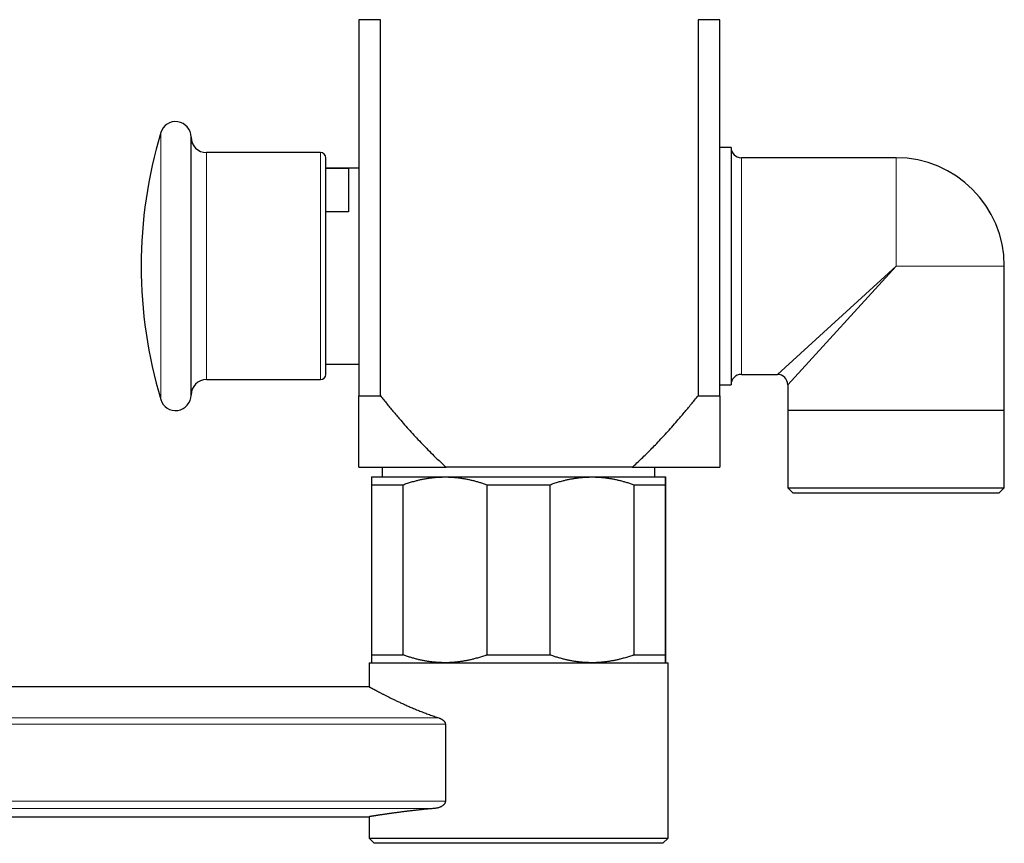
# Model space of a CAD drawing. Header units: millimetres. Extents: x 8 to 1136, y 12 to 650.
# Tile 6 of 48: x 292 to 388, y 472 to 552. Entities that reach past the tile are written whole.
import ezdxf

# ---------------------------------------------------------------- set-up
doc = ezdxf.new("R2010")
doc.units = ezdxf.units.MM

msp = doc.modelspace()

# ---------------------------------------------------------------- linework, layer by layer
at = {"color": 7, "linetype": 'Continuous', "lineweight": 30}
for p, q in [((327.43, 552.078), (325.333, 552.078)), ((325.333, 552.078), (325.333, 515.632)), ((327.43, 515.632), (327.43, 552.078)), ((358.236, 552.078), (358.236, 515.632)), ((360.333, 552.078), (358.236, 552.078)), ((360.333, 515.632), (360.333, 552.078)), ((309.068, 515.704), (309.068, 540.704)), ((361.433, 539.704), (360.333, 539.704)), ((361.433, 539.704), (361.433, 516.704)), ((321.633, 539.204), (310.568, 539.204)), ((322.133, 517.704), (322.133, 538.704)), ((377.433, 538.704), (362.433, 538.704)), ((325.333, 537.704), (322.133, 537.704)), ((322.133, 537.687), (324.333, 537.687)), ((324.333, 537.687), (324.333, 533.444)), ((324.333, 533.444), (322.133, 533.444)), ((387.933, 514.204), (387.933, 528.204)), ((322.133, 518.704), (325.333, 518.704)), ((362.433, 517.704), (365.933, 517.704)), ((310.568, 517.204), (321.633, 517.204)), ((360.333, 516.704), (361.433, 516.704)), ((366.933, 516.704), (366.933, 514.204)), ((325.333, 515.632), (327.43, 515.632)), ((358.236, 515.632), (360.333, 515.632)), ((387.933, 514.204), (366.933, 514.204)), ((366.956, 514.204), (366.956, 506.704)), ((387.911, 506.704), (387.911, 514.204)), ((325.333, 508.704), (333.819, 508.704)), ((327.613, 508.704), (327.613, 507.766)), ((351.847, 508.704), (333.819, 508.704)), ((351.847, 508.704), (360.333, 508.704)), ((354.054, 507.766), (354.054, 508.704)), ((326.575, 507.016), (329.64, 507.016)), ((326.575, 507.016), (326.575, 490.516)), ((326.579, 507.766), (333.694, 507.766)), ((329.64, 490.516), (329.64, 507.016)), ((333.694, 507.766), (347.944, 507.766)), ((337.748, 507.016), (343.886, 507.016)), ((337.748, 507.016), (337.748, 490.516)), ((343.886, 490.516), (343.886, 507.016)), ((347.944, 507.766), (355.079, 507.766)), ((352.002, 507.016), (352.002, 490.516)), ((352.002, 507.016), (355.075, 507.016)), ((355.075, 490.516), (355.075, 507.016)), ((355.083, 507.016), (355.083, 490.516)), ((366.956, 506.704), (367.456, 506.204)), ((366.956, 506.704), (387.911, 506.704)), ((387.411, 506.204), (367.456, 506.204)), ((387.411, 506.204), (387.911, 506.704)), ((326.575, 490.516), (329.64, 490.516)), ((337.748, 490.516), (343.886, 490.516)), ((352.002, 490.516), (355.075, 490.516)), ((326.329, 489.766), (326.329, 487.442)), ((326.329, 489.766), (355.329, 489.766)), ((355.329, 472.766), (355.329, 489.766)), ((355.329, 489.766), (355.329, 489.766)), ((326.329, 487.442), (30.73, 487.442)), ((333.732, 483.795), (333.732, 476.345)), ((51.294, 474.842), (326.329, 474.842)), ((326.329, 474.842), (326.329, 472.766)), ((326.329, 472.766), (326.829, 472.266)), ((326.329, 472.766), (355.329, 472.766)), ((354.829, 472.266), (355.329, 472.766)), ((354.829, 472.266), (326.829, 472.266))]:
    msp.add_line(p, q, dxfattribs=at)
at = {"color": 252, "linetype": 'Continuous', "lineweight": 0}
for p, q in [((306.131, 515.273), (306.131, 541.135)), ((310.568, 517.204), (310.568, 539.204)), ((321.633, 517.204), (321.633, 539.204)), ((362.433, 538.704), (362.433, 517.704)), ((377.433, 538.704), (377.433, 528.204)), ((365.933, 517.704), (377.433, 528.204)), ((377.433, 528.204), (366.933, 516.704)), ((387.933, 528.204), (377.433, 528.204)), ((39.969, 484.415), (333.101, 484.415)), ((333.732, 483.795), (39.969, 483.795)), ((39.969, 476.345), (333.732, 476.345)), ((332.745, 475.652), (39.969, 475.652))]:
    msp.add_line(p, q, dxfattribs=at)
at = {"color": 7, "linetype": 'Continuous', "lineweight": 30}
for centre, radius, start, end in [((307.568, 540.704), 1.5, 0, 163.30025), ((349.233, 528.204), 45, 163.30025, 196.69975), ((310.568, 540.704), 1.5, 180, 270), ((362.433, 539.704), 1, 180, 270), ((321.633, 538.704), 0.5, 0, 90), ((377.433, 528.204), 10.5, 0, 90), ((321.633, 517.704), 0.5, 270, 0), ((362.433, 516.704), 1, 90, 180), ((365.933, 516.704), 1, 0.04049, 89.96456), ((310.568, 515.704), 1.5, 90, 180), ((307.568, 515.704), 1.5, 196.69975, 0)]:
    msp.add_arc(centre, radius, start, end, dxfattribs=at)
for points, knots in [([(325.333, 508.704), (325.333, 508.705), (325.333, 508.708), (325.333, 508.73), (325.333, 508.764), (325.333, 508.812), (325.333, 508.874), (325.333, 508.949), (325.333, 509.037), (325.333, 509.137), (325.333, 509.25), (325.333, 509.375), (325.333, 509.512), (325.333, 509.659), (325.333, 509.816), (325.333, 509.992), (325.333, 510.188), (325.333, 510.404), (325.333, 510.631), (325.333, 510.867), (325.333, 511.132), (325.333, 511.43), (325.333, 511.759), (325.333, 512.096), (325.333, 512.447), (325.333, 512.812), (325.333, 513.193), (325.333, 513.582), (325.333, 514.022), (325.333, 514.518), (325.333, 515.069), (325.333, 515.445), (325.333, 515.632)], [0, 0, 0, 0, 0.025529, 0.051076, 0.076623, 0.102153, 0.128051, 0.153971, 0.1799, 0.205825, 0.231727, 0.258291, 0.28487, 0.311456, 0.33804, 0.364608, 0.39564, 0.426686, 0.45774, 0.488792, 0.519829, 0.558964, 0.5981, 0.636473, 0.674847, 0.715333, 0.755824, 0.796318, 0.836805, 0.891201, 0.945602, 1, 1, 1, 1]), ([(327.43, 515.632), (327.646, 515.366), (328.077, 514.835), (328.734, 514.046), (329.345, 513.33), (329.909, 512.685), (330.423, 512.11), (330.945, 511.542), (331.484, 510.969), (332.043, 510.395), (332.558, 509.883), (333.016, 509.442), (333.414, 509.069), (333.684, 508.826), (333.819, 508.704)], [0, 0, 0, 0, 0.108824, 0.217651, 0.326473, 0.408223, 0.489978, 0.57173, 0.653477, 0.740044, 0.82661, 0.884406, 0.942205, 1, 1, 1, 1]), ([(351.847, 508.704), (352.002, 508.844), (352.312, 509.123), (352.767, 509.553), (353.216, 509.989), (353.659, 510.432), (354.132, 510.918), (354.636, 511.45), (355.166, 512.026), (355.688, 512.607), (356.263, 513.263), (356.891, 513.997), (357.569, 514.81), (358.014, 515.358), (358.236, 515.632)], [0, 0, 0, 0, 0.06634, 0.132691, 0.19905, 0.265408, 0.331754, 0.414949, 0.498144, 0.580725, 0.663307, 0.775535, 0.887769, 1, 1, 1, 1]), ([(360.333, 515.632), (360.333, 515.445), (360.333, 515.069), (360.333, 514.518), (360.333, 514.027), (360.333, 513.596), (360.333, 513.222), (360.333, 512.855), (360.333, 512.495), (360.333, 512.144), (360.333, 511.802), (360.333, 511.471), (360.333, 511.17), (360.333, 510.898), (360.333, 510.654), (360.333, 510.419), (360.333, 510.195), (360.333, 509.996), (360.333, 509.82), (360.333, 509.666), (360.333, 509.522), (360.333, 509.387), (360.333, 509.262), (360.333, 509.147), (360.333, 509.044), (360.333, 508.953), (360.333, 508.875), (360.333, 508.812), (360.333, 508.764), (360.333, 508.73), (360.333, 508.708), (360.333, 508.705), (360.333, 508.704)], [0, 0, 0, 0, 0.0543978, 0.1087987, 0.1631947, 0.2021616, 0.2411336, 0.2801041, 0.319069, 0.3581588, 0.3972482, 0.4361392, 0.4750296, 0.5070945, 0.5391757, 0.5712587, 0.6033328, 0.6353918, 0.6613324, 0.6872879, 0.7132459, 0.7391967, 0.7651332, 0.7916627, 0.818216, 0.8447745, 0.8713224, 0.8978474, 0.9233775, 0.9489245, 0.9744708, 1, 1, 1, 1]), ([(326.579, 507.766), (326.579, 507.765), (326.579, 507.763), (326.578, 507.747), (326.578, 507.72), (326.578, 507.683), (326.577, 507.635), (326.577, 507.577), (326.577, 507.51), (326.576, 507.432), (326.576, 507.344), (326.576, 507.244), (326.575, 507.136), (326.575, 507.056), (326.575, 507.016)], [0, 0, 0, 0, 0.082113, 0.164256, 0.2464, 0.328514, 0.41124, 0.493966, 0.57546, 0.656954, 0.742702, 0.828473, 0.914248, 1, 1, 1, 1]), ([(329.64, 507.016), (329.775, 507.064), (330.044, 507.159), (330.453, 507.285), (330.831, 507.389), (331.176, 507.474), (331.512, 507.547), (331.873, 507.614), (332.258, 507.672), (332.645, 507.717), (333.033, 507.748), (333.383, 507.764), (333.603, 507.766), (333.694, 507.766)], [0, 0, 0, 0, 0.102609, 0.205235, 0.307839, 0.385151, 0.462462, 0.556703, 0.651011, 0.745336, 0.839635, 0.93387, 1, 1, 1, 1]), ([(333.694, 507.766), (333.807, 507.765), (334.032, 507.763), (334.37, 507.747), (334.709, 507.72), (335.047, 507.683), (335.384, 507.635), (335.719, 507.577), (336.055, 507.509), (336.393, 507.431), (336.732, 507.342), (337.071, 507.244), (337.41, 507.136), (337.636, 507.056), (337.748, 507.016)], [0, 0, 0, 0, 0.082007, 0.164014, 0.246407, 0.328817, 0.411211, 0.493323, 0.575436, 0.659715, 0.744007, 0.828288, 0.914144, 1, 1, 1, 1]), ([(343.886, 507.016), (344.021, 507.064), (344.291, 507.159), (344.7, 507.285), (345.078, 507.389), (345.424, 507.474), (345.737, 507.542), (346.05, 507.601), (346.367, 507.652), (346.689, 507.695), (347.016, 507.728), (347.343, 507.751), (347.653, 507.764), (347.853, 507.766), (347.944, 507.766)], [0, 0, 0, 0, 0.1026077, 0.2052329, 0.3078363, 0.3851474, 0.4624582, 0.5391168, 0.6157751, 0.6952861, 0.774824, 0.8543606, 0.9338701, 1, 1, 1, 1]), ([(347.944, 507.766), (348.057, 507.765), (348.283, 507.763), (348.621, 507.747), (348.96, 507.72), (349.298, 507.683), (349.636, 507.635), (349.972, 507.577), (350.304, 507.51), (350.64, 507.432), (350.979, 507.344), (351.322, 507.244), (351.664, 507.136), (351.889, 507.056), (352.002, 507.016)], [0, 0, 0, 0, 0.082113, 0.164256, 0.2464, 0.328514, 0.41124, 0.493966, 0.57546, 0.656954, 0.742702, 0.828473, 0.914248, 1, 1, 1, 1]), ([(355.075, 507.016), (355.075, 507.067), (355.075, 507.168), (355.076, 507.302), (355.076, 507.411), (355.077, 507.499), (355.077, 507.568), (355.077, 507.627), (355.078, 507.677), (355.078, 507.716), (355.078, 507.745), (355.079, 507.763), (355.079, 507.765), (355.079, 507.766)], [0, 0, 0, 0, 0.10967, 0.219362, 0.329026, 0.411719, 0.494411, 0.576298, 0.658185, 0.743623, 0.829094, 0.914564, 1, 1, 1, 1]), ([(355.079, 507.766), (355.079, 507.766), (355.079, 507.766), (355.079, 507.758), (355.08, 507.739), (355.08, 507.71), (355.08, 507.671), (355.08, 507.622), (355.081, 507.564), (355.081, 507.497), (355.081, 507.412), (355.082, 507.304), (355.082, 507.169), (355.082, 507.067), (355.083, 507.016)], [0, 0, 0, 0, 0.031668, 0.111263, 0.190885, 0.270508, 0.350104, 0.430253, 0.510402, 0.589437, 0.668471, 0.77897, 0.889496, 1, 1, 1, 1]), ([(326.575, 490.516), (326.575, 490.466), (326.576, 490.365), (326.576, 490.231), (326.576, 490.122), (326.577, 490.034), (326.577, 489.965), (326.577, 489.906), (326.578, 489.856), (326.578, 489.817), (326.578, 489.788), (326.579, 489.77), (326.579, 489.768), (326.579, 489.766)], [0, 0, 0, 0, 0.10967, 0.219362, 0.329026, 0.411719, 0.494411, 0.576298, 0.658185, 0.743623, 0.829094, 0.914564, 1, 1, 1, 1]), ([(333.694, 489.766), (333.581, 489.767), (333.355, 489.77), (333.017, 489.786), (332.679, 489.813), (332.342, 489.85), (332.004, 489.898), (331.668, 489.956), (331.336, 490.023), (331.001, 490.1), (330.661, 490.189), (330.319, 490.289), (329.978, 490.397), (329.752, 490.477), (329.64, 490.516)], [0, 0, 0, 0, 0.0821126, 0.1642556, 0.2463996, 0.3285136, 0.4112395, 0.4939659, 0.5754599, 0.6569544, 0.7427019, 0.8284732, 0.9142479, 1, 1, 1, 1]), ([(337.748, 490.516), (337.613, 490.469), (337.344, 490.374), (336.935, 490.248), (336.557, 490.143), (336.212, 490.059), (335.899, 489.991), (335.587, 489.932), (335.27, 489.881), (334.948, 489.838), (334.621, 489.805), (334.294, 489.782), (333.985, 489.769), (333.785, 489.767), (333.694, 489.766)], [0, 0, 0, 0, 0.102608, 0.205233, 0.307836, 0.385147, 0.462458, 0.539117, 0.615775, 0.695286, 0.774824, 0.854361, 0.93387, 1, 1, 1, 1]), ([(347.944, 489.766), (347.831, 489.767), (347.605, 489.77), (347.267, 489.786), (346.928, 489.813), (346.59, 489.85), (346.252, 489.898), (345.916, 489.956), (345.583, 490.023), (345.248, 490.1), (344.909, 490.189), (344.565, 490.289), (344.224, 490.397), (343.999, 490.477), (343.886, 490.516)], [0, 0, 0, 0, 0.082113, 0.164256, 0.2464, 0.328514, 0.41124, 0.493966, 0.57546, 0.656954, 0.742702, 0.828473, 0.914248, 1, 1, 1, 1]), ([(352.002, 490.516), (351.867, 490.469), (351.597, 490.374), (351.188, 490.248), (350.81, 490.143), (350.464, 490.059), (350.151, 489.991), (349.838, 489.932), (349.521, 489.881), (349.199, 489.838), (348.872, 489.805), (348.545, 489.782), (348.235, 489.769), (348.035, 489.767), (347.944, 489.766)], [0, 0, 0, 0, 0.102608, 0.205233, 0.307836, 0.385147, 0.462458, 0.539117, 0.615775, 0.695286, 0.774824, 0.854361, 0.93387, 1, 1, 1, 1]), ([(355.079, 489.766), (355.079, 489.767), (355.079, 489.77), (355.078, 489.786), (355.078, 489.813), (355.078, 489.85), (355.077, 489.898), (355.077, 489.956), (355.077, 490.023), (355.076, 490.1), (355.076, 490.189), (355.076, 490.289), (355.075, 490.397), (355.075, 490.477), (355.075, 490.516)], [0, 0, 0, 0, 0.082113, 0.164256, 0.2464, 0.328514, 0.41124, 0.493966, 0.57546, 0.656954, 0.742702, 0.828473, 0.914248, 1, 1, 1, 1]), ([(355.083, 490.516), (355.082, 490.467), (355.082, 490.369), (355.082, 490.239), (355.081, 490.132), (355.081, 490.046), (355.081, 489.977), (355.081, 489.918), (355.08, 489.868), (355.08, 489.826), (355.08, 489.795), (355.079, 489.775), (355.079, 489.767), (355.079, 489.767), (355.079, 489.766)], [0, 0, 0, 0, 0.106294, 0.212606, 0.318895, 0.399013, 0.479131, 0.558519, 0.637908, 0.720499, 0.803121, 0.885742, 0.968332, 1, 1, 1, 1]), ([(326.329, 487.442), (326.329, 487.442), (326.33, 487.441), (326.338, 487.437), (326.351, 487.429), (326.369, 487.419), (326.393, 487.406), (326.422, 487.39), (326.457, 487.371), (326.497, 487.349), (326.542, 487.324), (326.594, 487.296), (326.651, 487.265), (326.713, 487.231), (326.781, 487.195), (326.855, 487.155), (326.934, 487.113), (327.017, 487.069), (327.104, 487.023), (327.194, 486.975), (327.29, 486.925), (327.39, 486.872), (327.495, 486.818), (327.604, 486.761), (327.719, 486.702), (327.838, 486.642), (327.963, 486.578), (328.093, 486.513), (328.227, 486.446), (328.366, 486.377), (328.51, 486.307), (328.658, 486.235), (328.811, 486.161), (328.97, 486.086), (329.134, 486.008), (329.306, 485.928), (329.481, 485.847), (329.661, 485.766), (329.846, 485.683), (330.035, 485.599), (330.228, 485.515), (330.427, 485.429), (330.631, 485.343), (330.84, 485.256), (331.053, 485.169), (331.27, 485.082), (331.492, 484.994), (331.718, 484.907), (331.948, 484.82), (332.177, 484.736), (332.406, 484.653), (332.635, 484.573), (332.866, 484.493), (333.023, 484.441), (333.101, 484.415)], [0, 0, 0, 0, 0.018457, 0.036915, 0.055407, 0.0739, 0.092499, 0.111097, 0.129732, 0.148366, 0.167402, 0.186438, 0.205511, 0.224584, 0.243767, 0.26295, 0.282169, 0.301388, 0.319845, 0.338302, 0.356789, 0.375276, 0.393853, 0.41243, 0.431036, 0.449643, 0.468576, 0.48751, 0.506473, 0.525436, 0.544484, 0.563533, 0.58261, 0.601687, 0.621441, 0.641195, 0.660978, 0.680762, 0.700633, 0.720505, 0.740406, 0.760307, 0.780536, 0.800766, 0.821025, 0.841285, 0.861635, 0.881985, 0.902367, 0.922748, 0.942047, 0.961347, 0.980673, 1, 1, 1, 1]), ([(333.101, 484.415), (333.129, 484.405), (333.184, 484.386), (333.266, 484.35), (333.346, 484.309), (333.423, 484.263), (333.489, 484.215), (333.542, 484.17), (333.584, 484.128), (333.623, 484.083), (333.655, 484.038), (333.679, 483.997), (333.697, 483.959), (333.714, 483.914), (333.729, 483.859), (333.731, 483.816), (333.732, 483.795)], [0, 0, 0, 0, 0.10013, 0.199918, 0.299479, 0.39892, 0.498263, 0.562277, 0.623213, 0.687794, 0.748725, 0.792226, 0.833976, 0.87433, 0.936917, 1, 1, 1, 1]), ([(332.745, 475.652), (332.672, 475.645), (332.527, 475.632), (332.313, 475.611), (332.101, 475.591), (331.892, 475.57), (331.686, 475.549), (331.482, 475.528), (331.281, 475.507), (331.083, 475.486), (330.886, 475.464), (330.692, 475.442), (330.502, 475.421), (330.314, 475.399), (330.131, 475.377), (329.95, 475.355), (329.773, 475.333), (329.594, 475.311), (329.412, 475.288), (329.229, 475.265), (329.05, 475.241), (328.877, 475.218), (328.708, 475.196), (328.544, 475.173), (328.386, 475.151), (328.232, 475.13), (328.082, 475.109), (327.937, 475.088), (327.798, 475.068), (327.665, 475.048), (327.537, 475.029), (327.415, 475.011), (327.299, 474.994), (327.191, 474.978), (327.091, 474.962), (326.998, 474.948), (326.91, 474.934), (326.829, 474.922), (326.753, 474.91), (326.684, 474.899), (326.62, 474.889), (326.562, 474.88), (326.51, 474.871), (326.465, 474.864), (326.426, 474.858), (326.393, 474.853), (326.367, 474.848), (326.347, 474.845), (326.335, 474.843), (326.329, 474.842), (326.329, 474.842), (326.33, 474.842)], [0, 0, 0, 0, 0.0185387, 0.0370773, 0.0556404, 0.0742034, 0.0928401, 0.1114769, 0.1301383, 0.1487997, 0.1677414, 0.186683, 0.2056506, 0.2246182, 0.2436642, 0.2627102, 0.2817826, 0.300855, 0.322064, 0.3432731, 0.3645187, 0.3857642, 0.4071207, 0.4284773, 0.4498712, 0.4712651, 0.4930889, 0.5149126, 0.5367765, 0.5586404, 0.5806266, 0.6026129, 0.6246405, 0.646668, 0.6677821, 0.6888961, 0.7100469, 0.7311978, 0.7524608, 0.7737237, 0.7950245, 0.8163253, 0.8380605, 0.8597958, 0.8815716, 0.9033474, 0.9252467, 0.947146, 0.9690869, 0.9910279, 1, 1, 1, 1]), ([(333.732, 476.345), (333.732, 476.344), (333.732, 476.323), (333.728, 476.281), (333.712, 476.216), (333.685, 476.151), (333.646, 476.086), (333.599, 476.027), (333.545, 475.973), (333.48, 475.918), (333.404, 475.864), (333.316, 475.814), (333.225, 475.771), (333.122, 475.731), (333.005, 475.695), (332.875, 475.666), (332.788, 475.657), (332.745, 475.652)], [0, 0, 0, 0, 0.002379, 0.044346, 0.086344, 0.139391, 0.192532, 0.248849, 0.305387, 0.361841, 0.440121, 0.518653, 0.597306, 0.675749, 0.78377, 0.891951, 1, 1, 1, 1])]:
    msp.add_open_spline(points, degree=3, knots=knots, dxfattribs=at)

doc.saveas('drawing.dxf')
